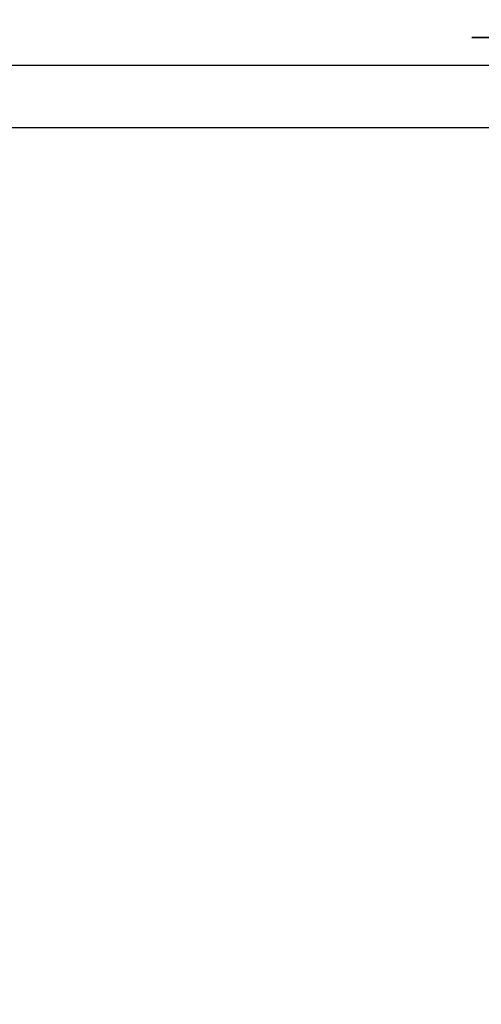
# Model space of a CAD drawing. Header units: millimetres. Extents: x 0 to 1524, y 0 to 1016.
# Tile 243 of 256: x 707.49 to 713.36, y 761.73 to 774.25. Entities that reach past the tile are written whole.
import ezdxf

# ---------------------------------------------------------------- set-up
doc = ezdxf.new("R2010")
doc.units = ezdxf.units.MM
doc.header["$LTSCALE"] = 83.82
doc.layers.get('0').update_dxf_attribs({"linetype": 'CONTINUOUS'})
doc.styles.get("Standard").update_dxf_attribs({"font": 'txt', "width": 0.8})
doc.dimstyles.new('DIMSTYLE_1', dxfattribs={"dimtxt": 15, "dimasz": 12, "dimexe": 0.18, "dimexo": 0.0625, "dimgap": 0.09, "dimtad": 1, "dimzin": 0, "dimdsep": 46, "dimtxsty": 'STANDARD', "dimblk": 'CLOSED', "dimblk1": 'CLOSED', "dimblk2": 'CLOSED', "dimcen": 0.09, "dimadec": 0, "dimazin": 0, "dimtp": 0.01, "dimtm": 0.01, "dimtfac": 1, "dimtofl": 0, "dimtmove": 0, "dimatfit": 3, "dimldrblk": 'CLOSED', "dimfxl": 1, "dimtolj": 1, "dimtzin": 0, "dimarcsym": 0})

# ---------------------------------------------------------------- blocks, each defined once
blk = doc.blocks.new('_CLOSED')
at = {"color": 0, "linetype": 'BYBLOCK'}
for p, q in [((0, 0), (-1, 0.2083)), ((-1, 0.2083), (-1, -0.2083)), ((-1, -0.2083), (0, 0)), ((-1, 0), (0, 0))]:
    blk.add_line(p, q, dxfattribs=at)
blk = doc.blocks.new('*D8')
at = {"color": 2, "linetype": 'CONTINUOUS'}
for p, q in [((743.487, 787.116), (417.669, 787.116)), ((418.669, 787.116), (418.669, 678.137)), ((418.669, 569.158), (418.669, 678.137)), ((571.056, 569.158), (417.669, 569.158))]:
    blk.add_line(p, q, dxfattribs=at)
at = {"color": 2, "linetype": 'CONTINUOUS', "xscale": 12, "yscale": 12, "zscale": 12}
for p, rotation in [((418.669, 787.116), 90), ((418.669, 569.158), 270)]:
    blk.add_blockref('_CLOSED', p, dxfattribs=dict(at, rotation=rotation))

msp = doc.modelspace()

# ---------------------------------------------------------------- linework, layer by layer
at = {"color": 4, "linetype": 'CONTINUOUS'}
for p, q in [((727.744, 774.028), (713.244, 774.028)), ((713.244, 774.028), (727.744, 774.028)), ((727.744, 774.028), (713.244, 774.028)), ((713.244, 774.028), (727.744, 774.028))]:
    msp.add_line(p, q, dxfattribs=at)
at = {"color": 7, "linetype": 'CONTINUOUS'}
for p, q in [((546.394, 773.678), (974.394, 773.678)), ((546.394, 773.678), (974.394, 773.678)), ((974.394, 772.878), (546.394, 772.878))]:
    msp.add_line(p, q, dxfattribs=at)

# ---------------------------------------------------------------- dimensions: what is measured, and where the dimension line sits
at = {"color": 2, "linetype": 'CONTINUOUS'}
dim = msp.add_linear_dim(base=(418.669, 787.116), p1=(571.056, 569.158), p2=(743.487, 787.116), angle=90, dimstyle='DIMSTYLE_1', dxfattribs=at)
dim.commit()
dim.dimension.update_dxf_attribs({"geometry": '*D8', "text_midpoint": (414.919, 642.137), "dimtype": 160})

doc.saveas('drawing.dxf')
